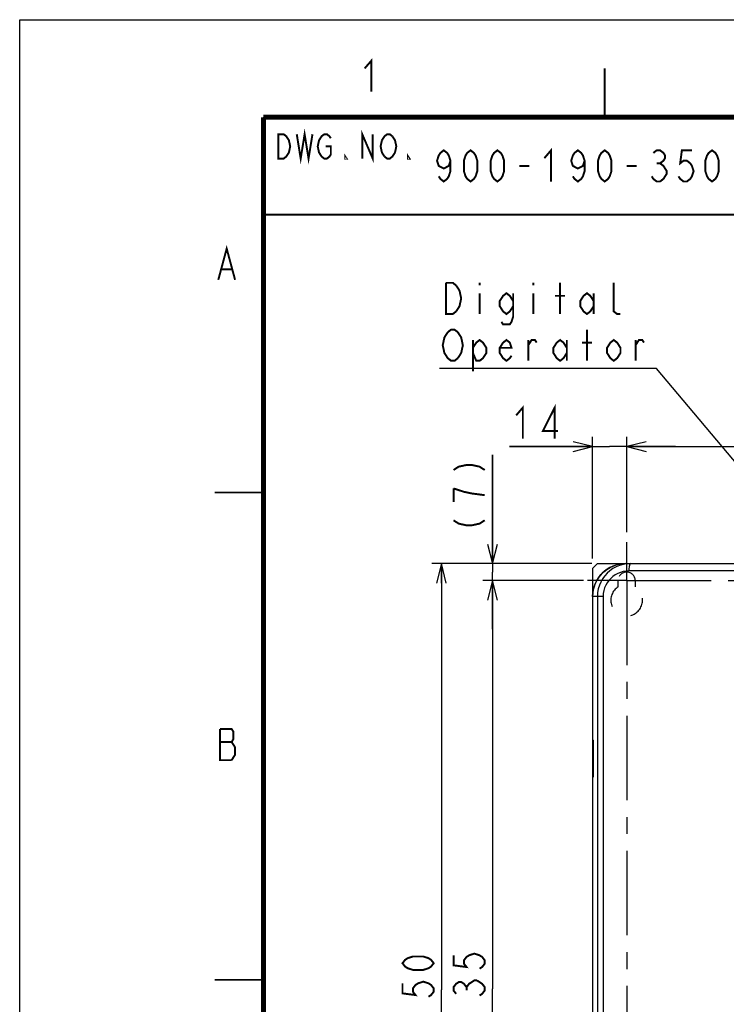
# Model space of a CAD drawing. Extents: x 0 to 420, y 0 to 297.
# Tile 23 of 86: x 0 to 72, y 196 to 297. Entities that reach past the tile are written whole.
import ezdxf

# ---------------------------------------------------------------- set-up
doc = ezdxf.new("R2010")
doc.units = 0
doc.header["$LTSCALE"] = 23.1
doc.linetypes.add('CENTER', pattern=[0.6, 0.375, -0.075, 0.075, -0.075])
doc.linetypes.add('HIDDEN', pattern=[0.2, 0.1, -0.1])
doc.layers.get('0').update_dxf_attribs({"linetype": 'CONTINUOUS'})
for name, color, linetype in [('ALL_AXIS', 7, 'CONTINUOUS'), ('ALL_DIM', 7, 'CONTINUOUS'), ('ALL_FEATURES', 7, 'CONTINUOUS'), ('ALL_NOTE', 7, 'CONTINUOUS')]:
    doc.layers.add(name, color=color, linetype=linetype)
doc.dimstyles.get("Standard").update_dxf_attribs({"dimtxt": 2.5, "dimasz": 2.5, "dimexe": 1.25, "dimexo": 0.625, "dimtad": 1, "dimcen": 2.5, "dimazin": 3, "dimtfac": 1, "dimtmove": 0, "dimatfit": 3})

# ---------------------------------------------------------------- blocks, each defined once
blk = doc.blocks.new('_OPEN')
at = {"color": 0, "linetype": 'BYBLOCK'}
for p, q in [((0, 0), (-1, 0.25)), ((-1, -0.25), (0, 0)), ((-1, 0), (0, 0))]:
    blk.add_line(p, q, dxfattribs=at)
blk = doc.blocks.new('*D18')
at = {"layer": 'ALL_DIM', "color": 2, "linetype": 'CONTINUOUS'}
for p, q in [((57.84, 239.46), (47.5, 239.46)), ((48.5, 239.46), (48.5, 197.58)), ((48.5, 155.71), (48.5, 197.58)), ((57.3, 155.71), (47.5, 155.71))]:
    blk.add_line(p, q, dxfattribs=at)
at = {"layer": 'ALL_DIM', "color": 2, "linetype": 'CONTINUOUS', "xscale": 2, "yscale": 2, "zscale": 2}
for p, rotation in [((48.5, 239.46), 90), ((48.5, 155.71), 270)]:
    blk.add_blockref('_OPEN', p, dxfattribs=dict(at, rotation=rotation))
blk = doc.blocks.new('*D20')
at = {"layer": 'ALL_DIM', "color": 2, "linetype": 'CONTINUOUS'}
for p, q in [((58.26, 241.21), (42.26, 241.21)), ((43.26, 241.21), (43.26, 197.46)), ((43.26, 153.71), (43.26, 197.46)), ((62.64, 153.71), (42.26, 153.71))]:
    blk.add_line(p, q, dxfattribs=at)
at = {"layer": 'ALL_DIM', "color": 2, "linetype": 'CONTINUOUS', "xscale": 2, "yscale": 2, "zscale": 2}
for p, rotation in [((43.26, 241.21), 90), ((43.26, 153.71), 270)]:
    blk.add_blockref('_OPEN', p, dxfattribs=dict(at, rotation=rotation))
blk = doc.blocks.new('*D25')
at = {"layer": 'ALL_DIM', "color": 2, "linetype": 'CONTINUOUS'}
for p, q in [((58.76, 241.71), (58.76, 254.21)), ((62.26, 244.41), (62.26, 254.21)), ((58.76, 253.21), (50.23, 253.21)), ((50.23, 253.21), (60.51, 253.21)), ((67.26, 253.21), (60.51, 253.21)), ((62.26, 253.21), (67.26, 253.21))]:
    blk.add_line(p, q, dxfattribs=at)
at = {"layer": 'ALL_DIM', "color": 2, "linetype": 'CONTINUOUS', "xscale": 2, "yscale": 2, "zscale": 2}
blk.add_blockref('_OPEN', (58.76, 253.21), dxfattribs=at)
at = {"layer": 'ALL_DIM', "color": 2, "linetype": 'CONTINUOUS', "xscale": 2, "yscale": 2, "zscale": 2, "rotation": 180}
blk.add_blockref('_OPEN', (62.26, 253.21), dxfattribs=at)
blk = doc.blocks.new('*D26')
at = {"layer": 'ALL_DIM', "color": 2, "linetype": 'CONTINUOUS'}
for p, q in [((62.26, 244.41), (62.26, 254.21)), ((110.26, 244.51), (110.26, 254.21)), ((62.26, 253.21), (86.26, 253.21)), ((110.26, 253.21), (86.26, 253.21))]:
    blk.add_line(p, q, dxfattribs=at)
at = {"layer": 'ALL_DIM', "color": 2, "linetype": 'CONTINUOUS', "xscale": 2, "yscale": 2, "zscale": 2, "rotation": 180}
blk.add_blockref('_OPEN', (62.26, 253.21), dxfattribs=at)
at = {"layer": 'ALL_DIM', "color": 2, "linetype": 'CONTINUOUS', "xscale": 2, "yscale": 2, "zscale": 2}
blk.add_blockref('_OPEN', (110.26, 253.21), dxfattribs=at)
blk = doc.blocks.new('*D36')
at = {"color": 2, "linetype": 'CONTINUOUS'}
for p, q in [((48.5, 241.21), (48.5, 252.35)), ((48.5, 252.35), (48.5, 240.33)), ((58.68, 241.21), (47.5, 241.21)), ((57.84, 239.46), (47.5, 239.46)), ((48.5, 234.46), (48.5, 240.33)), ((48.5, 239.46), (48.5, 234.46))]:
    blk.add_line(p, q, dxfattribs=at)
at = {"color": 2, "linetype": 'CONTINUOUS', "xscale": 2, "yscale": 2, "zscale": 2}
for p, rotation in [((48.5, 241.21), 270), ((48.5, 239.46), 90)]:
    blk.add_blockref('_OPEN', p, dxfattribs=dict(at, rotation=rotation))

msp = doc.modelspace()

# ---------------------------------------------------------------- linework, layer by layer
at = {"color": 7, "linetype": 'CONTINUOUS'}
for p, q in [((0, 0), (0, 297)), ((0, 297), (420, 297))]:
    msp.add_line(p, q, dxfattribs=at)
at = {"color": 2, "linetype": 'CONTINUOUS'}
for p, q in [((25, 287), (85, 287)), ((25, 287), (25, 277)), ((25, 277), (85, 277))]:
    msp.add_line(p, q, dxfattribs=at)
at = {"color": 2, "linetype": 'CONTINUOUS', "const_width": 0.2}
for points in [[(35.387, 292.001), (36.075, 292.801), (36.075, 289.601)], [(28.419, 285.25), (28.822, 282.75), (29.225, 285.25), (29.628, 282.75), (30.031, 285.25)], [(26.538, 285.25), (27.075, 285.25), (27.344, 285.042), (27.478, 284.833), (27.613, 284.625), (27.747, 284), (27.613, 283.375), (27.478, 283.167), (27.344, 282.958), (27.075, 282.75), (26.538, 282.75), (26.538, 285.25)], [(31.375, 284), (31.912, 284), (31.912, 283.167), (31.778, 282.958), (31.509, 282.75), (31.241, 282.75), (30.972, 282.958), (30.838, 283.167), (30.703, 283.375), (30.569, 284), (30.703, 284.625), (30.838, 284.833), (30.972, 285.042), (31.241, 285.25), (31.509, 285.25), (31.778, 285.042), (31.912, 284.833)], [(35.137, 282.75), (35.137, 285.25), (36.212, 282.75), (36.212, 285.25)], [(37.153, 284.625), (37.422, 285.042), (37.691, 285.25), (37.959, 285.25), (38.228, 285.042)], [(38.228, 285.042), (38.497, 284.625), (38.631, 284), (38.497, 283.375)], [(37.422, 282.958), (37.153, 283.375), (37.019, 284), (37.153, 284.625)], [(33.525, 282.75), (33.391, 282.75), (33.391, 282.958), (33.525, 282.75)], [(38.497, 283.375), (38.228, 282.958), (37.959, 282.75), (37.691, 282.75), (37.422, 282.958)], [(39.975, 282.75), (39.841, 282.75), (39.841, 282.958), (39.975, 282.75)], [(20.372, 270.314), (21.232, 273.514), (22.092, 270.314)], [(20.716, 271.381), (21.748, 271.381)], [(44.499, 250.804), (45.033, 251.148), (45.833, 251.32), (46.366, 251.32), (47.166, 251.148), (47.699, 250.804)], [(44.499, 248.912), (44.499, 247.536)], [(47.699, 248.224), (46.366, 248.396), (45.566, 248.568), (44.499, 248.912)], [(44.499, 245.644), (45.033, 245.3), (45.833, 245.128), (46.366, 245.128), (47.166, 245.3), (47.699, 245.644)], [(20.533, 224.24), (20.533, 221.039), (21.737, 221.039)], [(21.737, 221.039), (22.081, 221.573), (22.081, 222.373), (21.909, 222.639), (21.737, 222.906), (21.909, 223.173), (21.909, 223.973), (21.737, 224.24), (20.533, 224.24)], [(20.533, 222.906), (21.737, 222.906)]]:
    msp.add_lwpolyline(points, dxfattribs=at)
at = {"color": 7, "linetype": 'CONTINUOUS'}
for points, const_width in [([(60, 287), (60, 292)], 0.18), ([(25, 287), (25, 10)], 0.5), ([(25, 287), (410, 287)], 0.5), ([(85, 277), (25, 277)], 0.18), ([(25, 248.5), (20, 248.5)], 0.18), ([(25, 198.5), (20, 198.5)], 0.18)]:
    msp.add_lwpolyline(points, dxfattribs=dict(at, const_width=const_width))
at = {"layer": 'ALL_AXIS', "color": 7, "linetype": 'CENTER'}
for q in [(62.261, 243.413), (58.256, 239.456), (62.261, 152.439), (113.167, 239.456)]:
    msp.add_line((62.261, 239.456), q, dxfattribs=at)
at = {"layer": 'ALL_AXIS', "color": 8, "linetype": 'HIDDEN'}
for p, q in [((61.386, 238.825), (61.386, 239.456)), ((63.136, 239.456), (63.136, 238.825))]:
    msp.add_line(p, q, dxfattribs=at)
for centre, radius, start, end in [((62.261, 239.456), 0.875, 0, 180), ((62.261, 237.456), 1.625, 122.57897, 57.42103)]:
    msp.add_arc(centre, radius, start, end, dxfattribs=at)
at = {"layer": 'ALL_DIM', "color": 2, "linetype": 'CONTINUOUS', "const_width": 0.2}
for points in [[(54.877, 254.006), (54.877, 257.206), (53.673, 254.806), (55.221, 254.806)], [(50.921, 256.406), (51.609, 257.206), (51.609, 254.006)], [(44.499, 201.021), (44.499, 199.989), (45.833, 199.817), (45.566, 200.161), (45.566, 200.505), (45.833, 200.849), (46.099, 201.021), (46.633, 201.193), (47.166, 201.021), (47.433, 200.849), (47.699, 200.505), (47.699, 200.161), (47.433, 199.817), (47.166, 199.645)], [(42.464, 200.208), (42.197, 199.864), (41.931, 199.692), (41.397, 199.52), (40.331, 199.52), (39.797, 199.692), (39.531, 199.864), (39.264, 200.208), (39.531, 200.552), (39.797, 200.724), (40.331, 200.896), (41.397, 200.896), (41.931, 200.724), (42.197, 200.552), (42.464, 200.208)], [(39.264, 198.144), (39.264, 197.112), (40.597, 196.94), (40.331, 197.284), (40.331, 197.628), (40.597, 197.972), (40.864, 198.144), (41.397, 198.316), (41.931, 198.144), (42.197, 197.972), (42.464, 197.628), (42.464, 197.284), (42.197, 196.94), (41.931, 196.768)], [(44.766, 197.065), (44.499, 197.409), (44.499, 197.753), (44.766, 198.097), (45.033, 198.269), (45.299, 198.269), (45.566, 198.097), (45.833, 197.753), (46.099, 198.097), (46.366, 198.269), (46.633, 198.441), (46.899, 198.441)], [(46.899, 198.441), (47.433, 198.097), (47.699, 197.753), (47.699, 197.409), (47.433, 197.065), (47.166, 196.893)], [(45.833, 197.409), (45.833, 197.753)]]:
    msp.add_lwpolyline(points, dxfattribs=at)
at = {"layer": 'ALL_FEATURES', "color": 7, "linetype": 'CONTINUOUS'}
for p, q in [((59.261, 241.206), (58.761, 240.706)), ((58.761, 240.706), (58.761, 156.832)), ((59.261, 241.206), (113.261, 241.206)), ((65.646, 241.215), (65.646, 241.206)), ((65.646, 241.215), (69.376, 241.215)), ((69.376, 241.215), (69.377, 241.206)), ((58.761, 223.081), (58.87, 223.081)), ((58.87, 219.331), (58.87, 223.081)), ((58.761, 219.331), (58.87, 219.331))]:
    msp.add_line(p, q, dxfattribs=at)
at = {"layer": 'ALL_FEATURES', "color": 9, "linetype": 'CONTINUOUS'}
for p, q in [((74.161, 240.456), (62.514, 240.456)), ((59.837, 237.831), (58.761, 237.831)), ((59.258, 237.831), (59.258, 157.573)), ((59.837, 237.831), (59.837, 157.573))]:
    msp.add_line(p, q, dxfattribs=at)
at = {"layer": 'ALL_FEATURES', "color": 7, "linetype": 'CONTINUOUS'}
msp.add_lwpolyline([(58.761, 237.831), (58.786, 238.238), (58.859, 238.638), (58.98, 239.027), (59.148, 239.399), (59.359, 239.747), (59.61, 240.068), (59.899, 240.356), (60.22, 240.608), (60.569, 240.819), (60.941, 240.986), (61.331, 241.108), (61.733, 241.181), (62.141, 241.206)], dxfattribs=at)
at = {"layer": 'ALL_FEATURES', "color": 9, "linetype": 'CONTINUOUS'}
for points in [[(62.666, 241.206), (62.273, 241.184), (61.897, 241.119), (61.53, 241.013), (61.179, 240.868), (60.847, 240.685), (60.538, 240.467), (60.256, 240.217), (60.005, 239.94), (59.787, 239.637), (59.604, 239.313), (59.459, 238.974), (59.35, 238.61), (59.281, 238.226), (59.258, 237.831)], [(62.514, 240.456), (62.205, 240.439), (61.91, 240.388), (61.622, 240.306), (61.346, 240.193), (61.085, 240.05), (60.842, 239.881), (60.621, 239.687), (60.424, 239.471), (60.253, 239.236), (60.109, 238.984), (59.995, 238.72), (59.91, 238.437), (59.856, 238.138), (59.837, 237.831)], [(62.514, 240.456), (62.516, 240.586), (62.523, 240.713), (62.534, 240.831), (62.549, 240.938), (62.568, 241.031), (62.59, 241.106), (62.614, 241.161), (62.64, 241.195), (62.666, 241.206)]]:
    msp.add_lwpolyline(points, dxfattribs=at)
at = {"layer": 'ALL_FEATURES', "color": 7, "linetype": 'CONTINUOUS'}
msp.add_arc((62.136, 237.831), 3.375, 90, 180, dxfattribs=at)
at = {"layer": 'ALL_NOTE', "color": 2, "linetype": 'CONTINUOUS'}
for p, q in [((65.064, 261.206), (43.048, 261.206)), ((65.314, 261.206), (65.064, 261.206)), ((84.924, 237.904), (65.314, 261.206))]:
    msp.add_line(p, q, dxfattribs=at)
at = {"layer": 'ALL_NOTE', "color": 2, "linetype": 'CONTINUOUS', "const_width": 0.2}
for points in [[(53.816, 282.8), (54.504, 283.6), (54.504, 280.4)], [(44.184, 282.533), (44.012, 282), (43.496, 281.733), (42.98, 282), (42.808, 282.533), (42.98, 283.067), (43.152, 283.333), (43.496, 283.6), (43.84, 283.333), (44.012, 283.067), (44.184, 282.533), (44.184, 281.467), (44.012, 280.933), (43.84, 280.667), (43.496, 280.4), (43.152, 280.667), (42.98, 280.933)], [(46.248, 280.4), (45.904, 280.667), (45.732, 280.933), (45.56, 281.467), (45.56, 282.533), (45.732, 283.067), (45.904, 283.333), (46.248, 283.6), (46.592, 283.333), (46.764, 283.067), (46.936, 282.533), (46.936, 281.467), (46.764, 280.933), (46.592, 280.667), (46.248, 280.4)], [(49, 280.4), (48.656, 280.667), (48.484, 280.933), (48.312, 281.467), (48.312, 282.533), (48.484, 283.067), (48.656, 283.333), (49, 283.6), (49.344, 283.333), (49.516, 283.067), (49.688, 282.533), (49.688, 281.467), (49.516, 280.933), (49.344, 280.667), (49, 280.4)], [(57.944, 282.533), (57.772, 282), (57.256, 281.733), (56.74, 282), (56.568, 282.533), (56.74, 283.067), (56.912, 283.333), (57.256, 283.6), (57.6, 283.333), (57.772, 283.067), (57.944, 282.533), (57.944, 281.467), (57.772, 280.933), (57.6, 280.667), (57.256, 280.4), (56.912, 280.667), (56.74, 280.933)], [(60.008, 280.4), (59.664, 280.667), (59.492, 280.933), (59.32, 281.467), (59.32, 282.533), (59.492, 283.067), (59.664, 283.333), (60.008, 283.6), (60.352, 283.333), (60.524, 283.067), (60.696, 282.533), (60.696, 281.467), (60.524, 280.933), (60.352, 280.667), (60.008, 280.4)], [(64.996, 283.333), (65.34, 283.6), (65.684, 283.6), (66.028, 283.333), (66.2, 283.067), (66.2, 282.8), (66.028, 282.533), (65.684, 282.267), (66.028, 282), (66.2, 281.733), (66.372, 281.467), (66.372, 281.2), (66.2, 280.933), (66.028, 280.667), (65.684, 280.4), (65.34, 280.4), (64.996, 280.667), (64.824, 280.933)], [(68.952, 283.6), (67.92, 283.6), (67.748, 282.267), (68.092, 282.533), (68.436, 282.533), (68.78, 282.267), (68.952, 282), (69.124, 281.467), (68.952, 280.933), (68.78, 280.667), (68.436, 280.4), (68.092, 280.4), (67.748, 280.667), (67.576, 280.933)], [(71.016, 280.4), (70.672, 280.667), (70.5, 280.933), (70.328, 281.467), (70.328, 282.533), (70.5, 283.067), (70.672, 283.333), (71.016, 283.6), (71.36, 283.333), (71.532, 283.067), (71.704, 282.533), (71.704, 281.467), (71.532, 280.933), (71.36, 280.667), (71.016, 280.4)], [(51.236, 282), (52.268, 282)], [(62.244, 282), (63.276, 282)], [(65.34, 282.267), (65.684, 282.267)], [(44.768, 267.073), (44.424, 266.806), (43.736, 266.806), (43.736, 270.006)], [(43.736, 270.006), (44.424, 270.006), (44.768, 269.739)], [(44.768, 269.739), (45.112, 269.206), (45.284, 268.406), (45.112, 267.606), (44.768, 267.073)], [(47.176, 270.006), (47.176, 269.739)], [(52.68, 270.006), (52.68, 269.739)], [(55.432, 266.806), (55.432, 270.006)], [(61.624, 266.806), (61.28, 266.806), (60.936, 267.073), (60.936, 270.006)], [(47.176, 268.939), (47.176, 266.806)], [(50.616, 267.606), (50.272, 267.073), (49.928, 266.806), (49.584, 267.073), (49.24, 267.606), (49.24, 268.139), (49.584, 268.673), (49.928, 268.939), (50.272, 268.673), (50.616, 268.139)], [(50.616, 268.939), (50.616, 266.539), (50.444, 266.006), (50.272, 265.739), (49.584, 265.739), (49.412, 266.006)], [(52.68, 268.939), (52.68, 266.806)], [(54.916, 268.673), (55.948, 268.673)], [(58.872, 267.606), (58.528, 267.073), (58.184, 266.806), (57.84, 267.073), (57.496, 267.606), (57.496, 268.139), (57.84, 268.673), (58.184, 268.939), (58.528, 268.673), (58.872, 268.139)], [(58.872, 268.939), (58.872, 266.806)], [(44.94, 262.273), (44.596, 262.006), (44.252, 262.006), (43.908, 262.273), (43.736, 262.539), (43.564, 262.806), (43.392, 263.606), (43.564, 264.406), (43.908, 264.939)], [(43.908, 264.939), (44.252, 265.206), (44.596, 265.206), (44.94, 264.939), (45.112, 264.673), (45.284, 264.406), (45.456, 263.606), (45.284, 262.806), (44.94, 262.273)], [(58.184, 262.006), (58.184, 265.206)], [(46.488, 263.339), (46.832, 263.873), (47.176, 264.139), (47.52, 263.873), (47.864, 263.339), (47.864, 262.806), (47.52, 262.273), (47.176, 262.006), (46.832, 262.006), (46.488, 262.806)], [(46.488, 264.139), (46.488, 260.939)], [(50.444, 262.539), (50.272, 262.273), (49.928, 262.006), (49.584, 262.273), (49.24, 262.806), (49.24, 263.339), (49.584, 263.873), (49.928, 264.139), (50.272, 263.873), (50.444, 263.339), (49.24, 263.339)], [(52.164, 263.606), (52.508, 264.139), (52.852, 264.139), (53.024, 263.873)], [(52.164, 262.006), (52.164, 264.139)], [(56.12, 262.806), (55.776, 262.273), (55.432, 262.006), (55.088, 262.273), (54.744, 262.806), (54.744, 263.339), (55.088, 263.873), (55.432, 264.139), (55.776, 263.873), (56.12, 263.339)], [(56.12, 264.139), (56.12, 262.006)], [(57.668, 263.873), (58.7, 263.873)], [(61.624, 262.806), (61.28, 262.273), (60.936, 262.006), (60.592, 262.273), (60.248, 262.806), (60.248, 263.339), (60.592, 263.873), (60.936, 264.139), (61.28, 263.873), (61.624, 263.339), (61.624, 262.806)], [(63.172, 263.606), (63.516, 264.139), (63.86, 264.139), (64.032, 263.873)], [(63.172, 262.006), (63.172, 264.139)]]:
    msp.add_lwpolyline(points, dxfattribs=at)

# ---------------------------------------------------------------- dimensions: what is measured, and where the dimension line sits
at = {"color": 2, "linetype": 'CONTINUOUS'}
dim = msp.add_linear_dim(base=(48.499, 239.456), p1=(59.681, 241.206), p2=(58.843, 239.456), angle=270, dimstyle='Standard', dxfattribs=at)
dim.commit()
dim.dimension.update_dxf_attribs({"geometry": '*D36', "text_midpoint": (48.499, 244.096), "dimtype": 128})
at = {"layer": 'ALL_DIM', "color": 2, "linetype": 'CONTINUOUS'}
for base, p1, p2, angle, picture, middle in [((58.761, 253.206), (62.261, 243.413), (58.761, 240.706), 180, '*D25', (50.233, 253.206)), ((43.264, 153.706), (59.261, 241.206), (63.636, 153.706), 270, '*D20', (43.264, 193.328)), ((48.499, 155.706), (58.843, 239.456), (58.298, 155.706), 270, '*D18', (48.499, 193.453))]:
    dim = msp.add_linear_dim(base=base, p1=p1, p2=p2, angle=angle, dimstyle='Standard', dxfattribs=at)
    dim.commit()
    dim.dimension.update_dxf_attribs({"geometry": picture, "text_midpoint": middle, "dimtype": 128})
dim = msp.add_linear_dim(base=(110.261, 253.206), p1=(62.261, 243.413), p2=(110.261, 243.513), dimstyle='Standard', dxfattribs=at)
dim.commit()
dim.dimension.update_dxf_attribs({"geometry": '*D26', "text_midpoint": (82.133, 253.206), "dimtype": 128})

doc.saveas('drawing.dxf')
